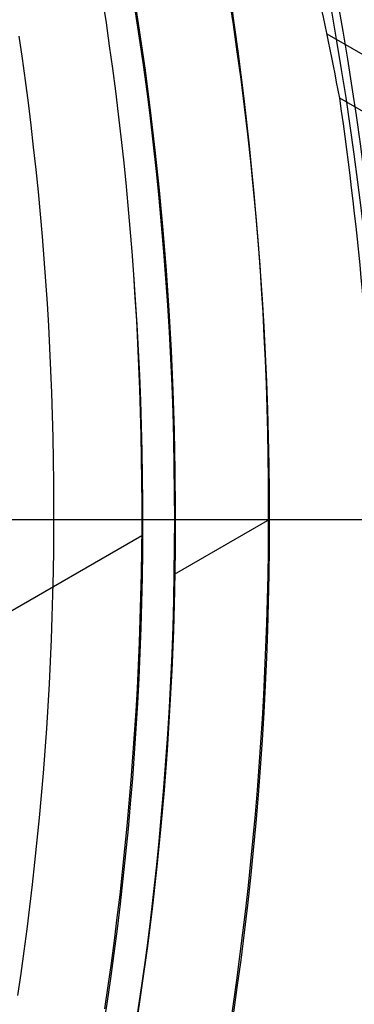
# Model space of a CAD drawing. Extents: x 19329 to 20306, y -2029 to -1182.
# Tile 54 of 66: x 19867.44 to 19872.7, y -1719.4 to -1703.92. Entities that reach past the tile are written whole.
import ezdxf

# ---------------------------------------------------------------- set-up
doc = ezdxf.new("R2010")
doc.units = 0
doc.layers.get('0').update_dxf_attribs({"linetype": 'CONTINUOUS'})
doc.layers.add('COLOR', color=7, linetype='CONTINUOUS')

msp = doc.modelspace()

# ---------------------------------------------------------------- linework, layer by layer
for p, q in [((19872.26942483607, -1704.137381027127, 56.71842685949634), (20293.69831887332, -1947.449466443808, 56.71842685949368)), ((20293.31000824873, -1948.122040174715, 57.14137034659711), (19872.4719919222, -1705.151098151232, 57.14137034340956)), ((19871.36724659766, -1711.7758502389, 67.12500292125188), (19869.86936049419, -1712.640655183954, 67.12500292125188)), ((19869.36086313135, -1712.028431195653, 62.12500292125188), (19864.72870296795, -1714.702810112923, 62.12500292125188))]:
    msp.add_line(p, q)
at = {"extrusion": (0.1124755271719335, 0.194813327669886, 0.9743700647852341)}
msp.add_lwpolyline([(-18054.37167406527, -8257.823916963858), (-18054.88222366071, -8257.51494856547), (-18055.39076947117, -8257.201283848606), (-18055.89725107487, -8256.882941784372), (-18056.4016082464, -8256.559942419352), (-18056.90378097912, -8256.232306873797), (-18057.40370950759, -8255.900057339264), (-18057.90133433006, -8255.563217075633), (-18058.39659623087, -8255.221810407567), (-18058.88943630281, -8254.87586272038), (-18059.37979596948, -8254.525400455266), (-18059.86761700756, -8254.170451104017), (-18060.35284156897, -8253.811043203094), (-18060.83541220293, -8253.447206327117), (-18061.31527187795, -8253.07897108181), (-18061.79236400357, -8252.706369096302), (-18062.26663245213, -8252.3294330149), (-18062.73802158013, -8251.948196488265), (-18063.2064762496, -8251.562694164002), (-18063.67194184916, -8251.172961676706), (-18064.13436431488, -8250.779035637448), (-18064.59369015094, -8250.380953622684), (-18065.04986644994, -8249.978754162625), (-18065.50284091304, -8249.572476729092), (-18065.95256186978, -8249.16216172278), (-18066.39897829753, -8248.747850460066), (-18066.84203984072, -8248.32958515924), (-18067.28169682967, -8247.90740892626), (-18067.71790029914, -8247.481365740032), (-18068.1506020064, -8247.051500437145), (-18068.57975444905, -8246.617858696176), (-18069.00531088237, -8246.180487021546), (-18069.42722533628, -8245.73943272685), (-18069.84545263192, -8245.294743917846), (-18070.25994839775, -8244.846469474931), (-18070.67066908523, -8244.394659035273), (-18071.07757198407, -8243.939362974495), (-18071.48061523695, -8243.480632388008), (-18071.87975785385, -8243.018519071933), (-18072.27495972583, -8242.55307550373), (-18072.66618163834, -8242.084354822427), (-18073.05338528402, -8241.61241080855), (-18073.436533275, -8241.137297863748), (-18073.81558915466, -8240.659070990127), (-18074.19051740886, -8240.177785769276), (-18074.56128347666, -8239.693498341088), (-18074.9278537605, -8239.206265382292), (-18075.29019563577, -8238.716144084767), (-18075.64827745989, -8238.223192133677), (-18076.00206858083, -8237.727467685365), (-18076.35153934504, -8237.229029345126), (-18076.69666110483, -8236.727936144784), (-18077.03740622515, -8236.224247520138), (-18077.37374808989, -8235.718023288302), (-18077.70566110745, -8235.209323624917), (-18078.03312071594, -8234.698209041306), (-18078.35610338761, -8234.184740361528), (-18078.67458663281, -8233.668978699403), (-18078.98854900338, -8233.150985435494), (-18079.29797009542, -8232.630822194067), (-18079.60283055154, -8232.108550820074), (-18079.90311206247, -8231.584233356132), (-18080.19879736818, -8231.057932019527), (-18080.48987025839, -8230.529709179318), (-18080.77631557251, -8229.999627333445), (-18081.05811919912, -8229.467749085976), (-18081.33526807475, -8228.934137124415), (-18081.60775018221, -8228.398854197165), (-18081.87555454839, -8227.861963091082), (-18082.1386712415, -8227.323526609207), (-18082.39709136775, -8226.783607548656), (-18082.65080706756, -8226.242268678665), (-18082.89981151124, -8225.699572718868), (-18083.14409889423, -8225.15558231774), (-18083.38366443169, -8224.61036003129), (-18083.61850435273, -8224.063968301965), (-18083.8486158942, -8223.51646943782), (-18084.07399729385, -8222.967925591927), (-18084.29464778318, -8222.418398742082), (-18084.51056757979, -8221.867950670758), (-18084.7217578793, -8221.316642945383), (-18084.92822084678, -8220.764536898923), (-18085.1299596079, -8220.211693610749), (-18085.32697823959, -8219.658173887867), (-18085.51928176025, -8219.104038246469), (-18085.70687611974, -8218.549346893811), (-18085.88976818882, -8217.994159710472), (-18086.06796574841, -8217.438536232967), (-18086.24147747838, -8216.882535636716), (-18086.41031294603, -8216.326216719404), (-18086.57448259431, -8215.769637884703), (-18086.73399772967, -8215.212857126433), (-18086.88887050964, -8214.655932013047), (-18087.03911393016, -8214.098919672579), (-18087.1847418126, -8213.541876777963), (-18087.32576879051, -8212.984859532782), (-18087.46221029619, -8212.427923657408), (-18087.59408254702, -8211.871124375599), (-18087.72140253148, -8211.314516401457), (-18087.84418799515, -8210.758153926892), (-18087.96245742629, -8210.202090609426), (-18088.07623004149, -8209.646379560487), (-18088.18552577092, -8209.091073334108), (-18088.29036524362, -8208.536223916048), (-18088.39076977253, -8207.981882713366), (-18088.48676133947, -8207.428100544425), (-18088.57836257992, -8206.874927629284), (-18088.66559676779, -8206.322413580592), (-18088.74848780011, -8205.77060739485), (-18088.82706018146, -8205.21955744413), (-18088.90133900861, -8204.669311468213), (-18088.97134995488, -8204.119916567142), (-18089.03711925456, -8203.571419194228), (-18089.09867368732, -8203.023865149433), (-18089.15604056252, -8202.477299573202), (-18089.20924770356, -8201.931766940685), (-18089.25832343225, -8201.387311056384), (-18089.30329655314, -8200.843975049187), (-18089.34419633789, -8200.301801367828), (-18089.38105250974, -8199.76083177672), (-18089.41389522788, -8199.221107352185), (-18089.44275507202, -8198.682668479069), (-18089.46766302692, -8198.14555484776), (-18089.48865046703, -8197.609805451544), (-18089.50574914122, -8197.075458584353), (-18089.51899115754, -8196.542551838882), (-18089.52840896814, -8196.011122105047), (-18089.53403535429, -8195.481205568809), (-18089.5359034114, -8194.952837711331), (-18089.53410419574, -8194.434296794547), (-18089.52868554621, -8193.914263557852), (-18089.51961616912, -8193.392771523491), (-18089.50686506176, -8192.869854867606), (-18089.49040152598, -8192.3455484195), (-18089.4701951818, -8191.819887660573), (-18089.4462159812, -8191.29290872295), (-18089.41843422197, -8190.764648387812), (-18089.38682056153, -8190.235144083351), (-18089.35134603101, -8189.704433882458), (-18089.31198204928, -8189.172556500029), (-18089.26870043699, -8188.63955128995), (-18089.22147343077, -8188.105458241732), (-18089.17027369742, -8187.570317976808), (-18089.11507434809, -8187.034171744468), (-18089.05584895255, -8186.497061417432), (-18088.99257155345, -8185.95902948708), (-18088.92521668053, -8185.4201190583), (-18088.85375936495, -8184.880373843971), (-18088.77817515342, -8184.339838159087), (-18088.69844012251, -8183.798556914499), (-18088.61453089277, -8183.256575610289), (-18088.52642464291, -8182.713940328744), (-18088.43409912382, -8182.170697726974), (-18088.33753267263, -8181.62689502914), (-18088.23670422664, -8181.082580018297), (-18088.13159333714, -8180.537801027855), (-18088.02218018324, -8179.992606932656), (-18087.90844558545, -8179.447047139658), (-18087.79037101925, -8178.901171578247), (-18087.66793862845, -8178.355030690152), (-18087.54113123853, -8177.808675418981), (-18087.40993236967, -8177.262157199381), (-18087.27432624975, -8176.715527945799), (-18087.1342978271, -8176.168840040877), (-18086.9898327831, -8175.622146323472), (-18086.84091754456, -8175.075500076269), (-18086.68753929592, -8174.528955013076), (-18086.52968599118, -8173.982565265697), (-18086.3673463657, -8173.436385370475), (-18086.20050994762, -8172.890470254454), (-18086.02916706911, -8172.344875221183), (-18085.85330887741, -8171.799655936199), (-18085.67292734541, -8171.254868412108), (-18085.48801528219, -8170.710568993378), (-18085.29856634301, -8170.166814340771), (-18085.10457503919, -8169.623661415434), (-18084.90603674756, -8169.081167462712), (-18084.70294771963, -8168.539389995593), (-18084.49530509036, -8167.998386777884), (-18084.28310688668, -8167.458215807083), (-18084.06635203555, -8166.918935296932), (-18083.84504037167, -8166.380603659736), (-18083.61917264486, -8165.843279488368), (-18083.38875052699, -8165.307021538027), (-18083.15377661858, -8164.771888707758), (-18082.91425445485, -8164.237940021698), (-18082.67018851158, -8163.705234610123), (-18082.42158421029, -8163.173831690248), (-18082.16844792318, -8162.643790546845), (-18081.91078697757, -8162.115170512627), (-18081.64860965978, -8161.588030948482), (-18081.38192521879, -8161.062431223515), (-18081.11074386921, -8160.538430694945), (-18080.83507679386, -8160.016088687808), (-18080.55493614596, -8159.495464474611), (-18080.27033505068, -8158.976617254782), (-18079.98128760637, -8158.459606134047), (-18079.68780888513, -8157.944490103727), (-18079.38991493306, -8157.431328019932), (-18079.08762276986, -8156.920178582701), (-18078.78095038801, -8156.41110031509), (-18078.46991675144, -8155.904151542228), (-18078.15454179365, -8155.399390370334), (-18077.83484641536, -8154.896874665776), (-18077.51085248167, -8154.39666203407), (-18077.1825828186, -8153.898809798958), (-18076.85006120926, -8153.403374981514), (-18076.51331238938, -8152.910414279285), (-18076.17236204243, -8152.419984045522), (-18075.82723679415, -8151.932140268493), (-18075.47796420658, -8151.446938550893), (-18075.12457277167, -8150.964434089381), (-18074.76709190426, -8150.484681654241), (-18074.40555193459, -8150.007735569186), (-18074.03998410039, -8149.533649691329), (-18073.67042053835, -8149.062477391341), (-18073.29689427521, -8148.594271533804), (-18072.91943921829, -8148.12908445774), (-18072.53809014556, -8147.666967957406), (-18072.15288269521, -8147.207973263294), (-18071.76385335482, -8146.752151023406), (-18071.37103944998, -8146.29955128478), (-18070.97447913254, -8145.850223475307), (-18070.57421136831, -8145.404216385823), (-18070.1702759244, -8144.961578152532), (-18069.76271335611, -8144.522356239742), (-18069.35156499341, -8144.086597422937), (-18068.93687292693, -8143.654347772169), (-18068.51867999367, -8143.225652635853), (-18068.09702976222, -8142.800556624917), (-18067.67196651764, -8142.379103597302), (-18067.24353524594, -8141.961336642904), (-18066.81178161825, -8141.547298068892), (-18066.37675197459, -8141.137029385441), (-18065.93849330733, -8140.730571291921), (-18065.49705324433, -8140.327963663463), (-18065.05248003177, -8139.929245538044), (-18064.60482251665, -8139.534455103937), (-18064.15413012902, -8139.143629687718), (-18063.70045286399, -8138.756805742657), (-18063.24384126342, -8138.374018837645), (-18062.78434639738, -8137.995303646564), (-18062.32201984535, -8137.620693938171), (-18061.85691367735, -8137.250222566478), (-18061.38908043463, -8136.883921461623), (-18060.91857311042, -8136.521821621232), (-18060.4454451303, -8136.163953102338), (-18059.96975033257, -8135.810345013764), (-18059.49154294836, -8135.461025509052), (-18059.01087758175, -8135.116021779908), (-18058.5278091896, -8134.77536005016), (-18058.04239306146, -8134.439065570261), (-18057.55468479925, -8134.107162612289), (-18057.06474029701, -8133.779674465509), (-18056.57261572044, -8133.456623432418), (-18056.07836748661, -8133.138030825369), (-18055.58205224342, -8132.823916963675)], dxfattribs=at)
at = {"extrusion": (0.1124755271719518, 0.1948133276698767, 0.9743700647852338)}
msp.add_lwpolyline([(-18053.46081628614, -8132.823916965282), (-18053.98188590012, -8133.128708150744), (-18054.50100556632, -8133.438358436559), (-18055.01811201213, -8133.752850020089), (-18055.53314213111, -8134.072163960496), (-18056.04603300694, -8134.396280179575), (-18056.5567219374, -8134.725177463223), (-18057.06514645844, -8135.058833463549), (-18057.5712443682, -8135.397224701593), (-18058.07495375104, -8135.740326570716), (-18058.57621300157, -8136.088113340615), (-18059.07496084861, -8136.440558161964), (-18059.57113637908, -8136.797633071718), (-18060.06467906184, -8137.159308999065), (-18060.55552877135, -8137.525555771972), (-18061.04362581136, -8137.896342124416), (-18061.52891093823, -8138.271635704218), (-18062.01132538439, -8138.651403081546), (-18062.49081088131, -8139.035609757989), (-18062.96730968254, -8139.424220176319), (-18063.44076458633, -8139.817197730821), (-18063.91111895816, -8140.214504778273), (-18064.37831675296, -8140.616102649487), (-18064.84230253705, -8141.021951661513), (-18065.30302150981, -8141.432011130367), (-18065.76041952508, -8141.846239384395), (-18066.21444311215, -8142.264593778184), (-18066.66503949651, -8142.687030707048), (-18067.11215662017, -8143.113505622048), (-18067.55574316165, -8143.543973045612), (-18067.99574855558, -8143.978386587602), (-18068.43212301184, -8144.416698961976), (-18068.86481753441, -8144.858862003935), (-18069.29378393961, -8145.304826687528), (-18069.71897487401, -8145.754543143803), (-18070.1403438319, -8146.207960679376), (-18070.5578451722, -8146.665027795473), (-18070.9714341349, -8147.125692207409), (-18071.38106685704, -8147.589900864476), (-18071.78670038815, -8148.057599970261), (-18072.18829270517, -8148.528735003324), (-18072.58580272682, -8149.003250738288), (-18072.97919032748, -8149.481091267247), (-18073.36841635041, -8149.96220002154), (-18073.7534426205, -8150.446519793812), (-18074.13423195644, -8150.933992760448), (-18074.51074818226, -8151.424560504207), (-18074.88295613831, -8151.918164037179), (-18075.25082169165, -8152.414743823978), (-18075.61431174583, -8152.914239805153), (-18075.97339425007, -8153.416591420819), (-18076.32803820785, -8153.921737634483), (-18076.67821368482, -8154.429616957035), (-18077.0238918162, -8154.940167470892), (-18077.36504481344, -8155.453326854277), (-18077.70164597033, -8155.969032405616), (-18078.03366966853, -8156.487221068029), (-18078.36109138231, -8157.007829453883), (-18078.6838876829, -8157.53079386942), (-18079.00203624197, -8158.056050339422), (-18079.31551583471, -8158.583534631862), (-18079.62430634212, -8159.113182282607), (-18079.92838875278, -8159.644928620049), (-18080.22774516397, -8160.178708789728), (-18080.52235878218, -8160.714457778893), (-18080.81221392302, -8161.252110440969), (-18081.09729601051, -8161.791601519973), (-18081.37759157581, -8162.332865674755), (-18081.65308825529, -8162.875837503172), (-18081.92377478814, -8163.420451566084), (-18082.18964101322, -8163.966642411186), (-18082.45067786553, -8164.514344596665), (-18082.70687737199, -8165.063492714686), (-18082.9582326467, -8165.614021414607), (-18083.20473788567, -8166.165865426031), (-18083.44638836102, -8166.718959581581), (-18083.68318041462, -8167.273238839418), (-18083.91511145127, -8167.828638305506), (-18084.14217993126, -8168.385093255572), (-18084.36438536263, -8168.94253915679), (-18084.58172829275, -8169.500911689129), (-18084.79421029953, -8170.060146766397), (-18085.00183398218, -8170.620180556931), (-18085.20460295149, -8171.180949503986), (-18085.40252181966, -8171.742390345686), (-18085.59559618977, -8172.304440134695), (-18085.78383264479, -8172.867036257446), (-18085.96723873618, -8173.43011645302), (-18086.1458229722, -8173.993618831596), (-18086.31959480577, -8174.557481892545), (-18086.48856462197, -8175.121644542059), (-18086.65274372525, -8175.686046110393), (-18086.8121443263, -8176.250626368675), (-18086.96677952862, -8176.815325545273), (-18087.11666331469, -8177.380084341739), (-18087.26181053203, -8177.944843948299), (-18087.4022368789, -8178.509546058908), (-18087.53795888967, -8179.07413288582), (-18087.66899392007, -8179.638547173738), (-18087.79536013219, -8180.202732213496), (-18087.91707647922, -8180.766631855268), (-18088.03416269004, -8181.330190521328), (-18088.14663925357, -8181.89335321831), (-18088.25452740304, -8182.456065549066), (-18088.3578491, -8183.018273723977), (-18088.45662701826, -8183.579924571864), (-18088.55088452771, -8184.140965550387), (-18088.64064567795, -8184.701344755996), (-18088.72593518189, -8185.261010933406), (-18088.80677839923, -8185.819913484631), (-18088.88320131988, -8186.37800247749), (-18088.95523054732, -8186.935228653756), (-18089.02289328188, -8187.491543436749), (-18089.08621730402, -8188.046898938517), (-18089.14523095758, -8188.601247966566), (-18089.19996313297, -8189.154544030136), (-18089.25044325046, -8189.706741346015), (-18089.29670124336, -8190.257794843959), (-18089.3387675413, -8190.807660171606), (-18089.37667305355, -8191.356293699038), (-18089.41044915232, -8191.903652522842), (-18089.44012765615, -8192.44969446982), (-18089.46574081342, -8192.994378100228), (-18089.48732128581, -8193.537662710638), (-18089.50490213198, -8194.079508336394), (-18089.51851679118, -8194.619875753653), (-18089.5281990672, -8195.158726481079), (-18089.53398311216, -8195.696022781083), (-18089.53590341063, -8196.231727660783), (-18089.53415174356, -8196.743370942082), (-18089.5288765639, -8197.256467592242), (-18089.52004780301, -8197.770985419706), (-18089.50763566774, -8198.286891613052), (-18089.49161065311, -8198.804152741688), (-18089.47194355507, -8199.322734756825), (-18089.44860548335, -8199.842602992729), (-18089.42156787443, -8200.363722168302), (-18089.3908025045, -8200.886056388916), (-18089.35628150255, -8201.409569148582), (-18089.31797736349, -8201.934223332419), (-18089.27586296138, -8202.459981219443), (-18089.22991156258, -8202.986804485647), (-18089.18009683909, -8203.51465420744), (-18089.12639288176, -8204.043490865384), (-18089.06877421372, -8204.573274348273), (-18089.00721580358, -8205.103963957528), (-18088.9416930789, -8205.635518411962), (-18088.87218193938, -8206.167895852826), (-18088.79865877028, -8206.701053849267), (-18088.72110045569, -8207.234949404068), (-18088.63948439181, -8207.769538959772), (-18088.55378850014, -8208.304778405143), (-18088.46399124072, -8208.840623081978), (-18088.37007162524, -8209.377027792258), (-18088.27200923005, -8209.913946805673), (-18088.16978420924, -8210.451333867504), (-18088.06337730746, -8210.989142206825), (-18087.95276987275, -8211.527324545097), (-18087.83794386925, -8212.065833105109), (-18087.71888188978, -8212.60461962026), (-18087.59556716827, -8213.143635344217), (-18087.46798359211, -8213.682831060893), (-18087.33611571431, -8214.222157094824), (-18087.19994876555, -8214.76156332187), (-18087.05946866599, -8215.300999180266), (-18086.91466203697, -8215.840413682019), (-18086.7655162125, -8216.379755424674), (-18086.61201925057, -8216.918972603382), (-18086.45415994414, -8217.458013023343), (-18086.29192783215, -8217.996824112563), (-18086.12531321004, -8218.53535293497), (-18085.9543071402, -8219.073546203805), (-18085.77890146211, -8219.611350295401), (-18085.5990888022, -8220.148711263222), (-18085.41486258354, -8220.685574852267), (-18085.22621703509, -8221.221886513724), (-18085.03314720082, -8221.757591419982), (-18084.83564894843, -8222.292634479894), (-18084.63371897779, -8222.826960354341), (-18084.42735482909, -8223.360513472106), (-18084.21655489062, -8223.893238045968), (-18084.0013184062, -8224.425078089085), (-18083.78164548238, -8224.955977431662), (-18083.5575370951, -8225.48587973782), (-18083.32899509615, -8226.014728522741), (-18083.09602221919, -8226.542467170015), (-18082.85862208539, -8227.069038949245), (-18082.61679920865, -8227.594387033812), (-18082.37055900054, -8228.118454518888), (-18082.11990777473, -8228.641184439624), (-18081.86485275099, -8229.162519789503), (-18081.60540205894, -8229.682403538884), (-18081.34156474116, -8230.200778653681), (-18081.07335075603, -8230.717588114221), (-18080.80077098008, -8231.232774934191), (-18080.52383720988, -8231.746282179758), (-18080.24256216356, -8232.258052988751), (-18079.95695948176, -8232.768030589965), (-18079.66704372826, -8233.276158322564), (-18079.37283039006, -8233.782379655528), (-18079.07433587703, -8234.286638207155), (-18078.7715775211, -8234.788877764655), (-18078.46457357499, -8235.289042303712), (-18078.15334321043, -8235.787076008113), (-18077.83790651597, -8236.282923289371), (-18077.51828449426, -8236.776528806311), (-18077.19449905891, -8237.267837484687), (-18076.86657303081, -8237.756794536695), (-18076.53453013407, -8238.243345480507), (-18076.1983949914, -8238.727436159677), (-18075.85819311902, -8239.209012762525), (-18075.51395092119, -8239.688021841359), (-18075.16569568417, -8240.16441033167), (-18074.81345556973, -8240.638125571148), (-18074.45725960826, -8241.10911531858), (-18074.09713769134, -8241.577327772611), (-18073.73312056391, -8242.042711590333), (-18073.36523981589, -8242.505215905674), (-18072.99352787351, -8242.964790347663), (-18072.61801799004, -8243.421385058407), (-18072.23874423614, -8243.874950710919), (-18071.85574148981, -8244.325438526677), (-18071.46904542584, -8244.77280029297), (-18071.07869250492, -8245.216988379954), (-18070.68471996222, -8245.657955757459), (-18070.28716579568, -8246.095656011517), (-18069.88606875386, -8246.530043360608), (-18069.48146832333, -8246.961072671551), (-18069.0734047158, -8247.38869947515), (-18068.66191885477, -8247.812879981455), (-18068.24705236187, -8248.23357109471), (-18067.82884754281, -8248.650730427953), (-18067.40734737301, -8249.06431631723), (-18066.9825954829, -8249.474287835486), (-18066.55463614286, -8249.880604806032), (-18066.12351424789, -8250.283227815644), (-18065.68927530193, -8250.682118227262), (-18065.25196540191, -8251.077238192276), (-18064.81163122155, -8251.468550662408), (-18064.36831999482, -8251.85601940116), (-18063.92207949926, -8252.239608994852), (-18063.47295803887, -8252.619284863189), (-18063.02100442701, -8252.995013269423), (-18062.56626796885, -8253.366761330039), (-18062.1087984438, -8253.734497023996), (-18061.6486460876, -8254.098189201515), (-18061.18586157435, -8254.457807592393), (-18060.72049599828, -8254.813322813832), (-18060.25260085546, -8255.164706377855), (-18059.78222802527, -8255.511930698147), (-18059.30942975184, -8255.85496909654), (-18058.83425862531, -8256.193795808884), (-18058.35676756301, -8256.528385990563), (-18057.8770097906, -8256.858715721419), (-18057.39503882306, -8257.18476201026), (-18056.91090844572, -8257.50650279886), (-18056.42467269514, -8257.82391696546)], dxfattribs=at)
at = {"extrusion": (0.1124755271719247, 0.1948133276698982, 0.9743700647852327)}
msp.add_lwpolyline([(-18059.82186219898, -8132.823916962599), (-18060.29727702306, -8133.159034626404), (-18060.77044049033, -8133.498225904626), (-18061.24130344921, -8133.84146741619), (-18061.70981704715, -8134.18873495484), (-18062.1759327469, -8134.540003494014), (-18062.63960234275, -8134.895247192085), (-18063.10077797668, -8135.254439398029), (-18063.55941215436, -8135.617552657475), (-18064.01545776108, -8135.984558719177), (-18064.4688680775, -8136.355428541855), (-18064.91959679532, -8136.730132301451), (-18065.36759803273, -8137.108639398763), (-18065.81282634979, -8137.490918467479), (-18066.25523676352, -8137.876937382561), (-18066.69478476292, -8138.266663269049), (-18067.13142632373, -8138.660062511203), (-18067.56511792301, -8139.057100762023), (-18067.9958165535, -8139.457742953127), (-18068.42347973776, -8139.861953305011), (-18068.84806554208, -8140.269695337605), (-18069.26953259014, -8140.680931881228), (-18069.68784007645, -8141.09562508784), (-18070.10294777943, -8141.513736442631), (-18070.5148160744, -8141.93522677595), (-18070.92340594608, -8142.360056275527), (-18071.328679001, -8142.788184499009), (-18071.73059747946, -8143.219570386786), (-18072.12912426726, -8143.654172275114), (-18072.52422290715, -8144.091947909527), (-18072.91585760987, -8144.532854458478), (-18073.30399326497, -8144.976848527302), (-18073.68859545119, -8145.423886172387), (-18074.06963044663, -8145.873922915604), (-18074.44706523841, -8146.326913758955), (-18074.8208675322, -8146.782813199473), (-18075.19100576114, -8147.241575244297), (-18075.55744909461, -8147.703153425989), (-18075.92016744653, -8148.167500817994), (-18076.27913148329, -8148.634570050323), (-18076.6343126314, -8149.104313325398), (-18076.98568308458, -8149.576682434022), (-18077.33321581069, -8150.051628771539), (-18077.67688455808, -8150.529103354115), (-18078.01666386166, -8151.009056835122), (-18078.35252904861, -8151.491439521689), (-18078.68445624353, -8151.976201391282), (-18079.01242237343, -8152.463292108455), (-18079.33640517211, -8152.95266104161), (-18079.65638318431, -8153.444257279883), (-18079.9723357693, -8153.938029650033), (-18080.28424310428, -8154.433926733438), (-18080.59208618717, -8154.931896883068), (-18080.89584683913, -8155.431888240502), (-18081.19550770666, -8155.933848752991), (-18081.49105226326, -8156.437726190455), (-18081.78246481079, -8156.943468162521), (-18082.06973048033, -8157.451022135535), (-18082.35283523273, -8157.960335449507), (-18082.63176585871, -8158.47135533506), (-18082.90650997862, -8158.984028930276), (-18083.17705604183, -8159.498303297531), (-18083.44339332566, -8160.014125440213), (-18083.70551193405, -8160.531442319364), (-18083.96340279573, -8161.050200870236), (-18084.21705766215, -8161.570348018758), (-18084.46646910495, -8162.091830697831), (-18084.71163051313, -8162.614595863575), (-18084.95253608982, -8163.138590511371), (-18085.18918084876, -8163.663761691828), (-18085.42156061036, -8164.19005652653), (-18085.64967199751, -8164.717422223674), (-18085.87351243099, -8165.245806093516), (-18086.09308012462, -8165.775155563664), (-18086.30837407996, -8166.30541819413), (-18086.51939408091, -8166.836541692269), (-18086.72614068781, -8167.368473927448), (-18086.92861523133, -8167.901162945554), (-18087.12681980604, -8168.434556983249), (-18087.32075726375, -8168.968604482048), (-18087.51043120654, -8169.503254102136), (-18087.69584597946, -8170.038454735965), (-18087.87700666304, -8170.574155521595), (-18088.05391906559, -8171.110305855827), (-18088.2265897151, -8171.646855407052), (-18088.39502585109, -8172.183754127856), (-18088.55923541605, -8172.720952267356), (-18088.71922704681, -8173.258400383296), (-18088.87501006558, -8173.796049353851), (-18089.0265944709, -8174.333850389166), (-18089.17399092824, -8174.871755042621), (-18089.3172107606, -8175.409715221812), (-18089.45626593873, -8175.947683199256), (-18089.59116907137, -8176.485611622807), (-18089.72193339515, -8177.023453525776), (-18089.84857276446, -8177.561162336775), (-18089.97110164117, -8178.098691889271), (-18090.08953508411, -8178.635996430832), (-18090.20388873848, -8179.173030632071), (-18090.31417882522, -8179.709749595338), (-18090.4204221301, -8180.246108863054), (-18090.52263599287, -8180.782064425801), (-18090.62083829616, -8181.317572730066), (-18090.71504745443, -8181.852590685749), (-18090.80528240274, -8182.387075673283), (-18090.89156258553, -8182.920985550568), (-18090.97390794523, -8183.454278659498), (-18091.05233891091, -8183.986913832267), (-18091.12687638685, -8184.51885039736), (-18091.19754174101, -8185.050048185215), (-18091.26435679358, -8185.580467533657), (-18091.32734380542, -8186.11006929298), (-18091.38652546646, -8186.638814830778), (-18091.44192488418, -8187.166666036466), (-18091.49356557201, -8187.693585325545), (-18091.54147143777, -8188.219535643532), (-18091.58566677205, -8188.744480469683), (-18091.62617623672, -8189.268383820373), (-18091.66302485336, -8189.791210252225), (-18091.69623799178, -8190.312924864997), (-18091.7258413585, -8190.833493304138), (-18091.75186098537, -8191.352881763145), (-18091.77432321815, -8191.871056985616), (-18091.79325470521, -8192.38798626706), (-18091.80868238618, -8192.903637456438), (-18091.82063348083, -8193.417978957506), (-18091.82913547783, -8193.930979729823), (-18091.83421612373, -8194.442609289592), (-18091.83590341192, -8194.95283771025), (-18091.83415593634, -8195.472086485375), (-18091.8288937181, -8195.992785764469), (-18091.82008726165, -8196.514903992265), (-18091.80770733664, -8197.038409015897), (-18091.79172498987, -8197.563268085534), (-18091.77211155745, -8198.089447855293), (-18091.74883867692, -8198.616914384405), (-18091.72187829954, -8199.145633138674), (-18091.6912027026, -8199.675568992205), (-18091.6567845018, -8200.206686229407), (-18091.61859666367, -8200.738948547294), (-18091.57661251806, -8201.272319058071), (-18091.53080577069, -8201.806760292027), (-18091.48115051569, -8202.342234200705), (-18091.42762124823, -8202.878702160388), (-18091.37019287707, -8203.416124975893), (-18091.30884073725, -8203.954462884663), (-18091.24354060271, -8204.49367556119), (-18091.17426869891, -8205.033722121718), (-18091.10100171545, -8205.574561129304), (-18091.02371681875, -8206.116150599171), (-18090.94239166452, -8206.658448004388), (-18090.85700441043, -8207.20141028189), (-18090.76753372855, -8207.744993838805), (-18090.67395881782, -8208.289154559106), (-18090.57625941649, -8208.833847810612), (-18090.47441581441, -8209.37902845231), (-18090.36840886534, -8209.924650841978), (-18090.25821999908, -8210.470668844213), (-18090.14383123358, -8211.017035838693), (-18090.02522518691, -8211.563704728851), (-18089.90238508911, -8212.11062795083), (-18089.77529479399, -8212.65775748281), (-18089.64393879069, -8213.205044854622), (-18089.50830221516, -8213.752441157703), (-18089.36837086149, -8214.299897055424), (-18089.22413119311, -8214.847362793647), (-18089.07557035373, -8215.39478821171), (-18088.92267617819, -8215.942122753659), (-18088.7654372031, -8216.489315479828), (-18088.60384267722, -8217.03631507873), (-18088.43788257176, -8217.583069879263), (-18088.26754759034, -8218.129527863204), (-18088.09282917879, -8218.67563667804), (-18087.91371953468, -8219.221343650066), (-18087.73021161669, -8219.7665957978), (-18087.54229915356, -8220.311339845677), (-18087.34997665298, -8220.855522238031), (-18087.15323941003, -8221.399089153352), (-18086.95208351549, -8221.941986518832), (-18086.74650586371, -8222.484160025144), (-18086.53650416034, -8223.025555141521), (-18086.32207692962, -8223.566117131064), (-18086.10322352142, -8224.105791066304), (-18085.87994411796, -8224.64452184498), (-18085.65223974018, -8225.182254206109), (-18085.42011225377, -8225.718932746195), (-18085.18356437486, -8226.254501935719), (-18084.9425996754, -8226.788906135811), (-18084.69722258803, -8227.322089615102), (-18084.44743841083, -8227.853996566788), (-18084.19325331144, -8228.384571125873), (-18083.93467433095, -8228.913757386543), (-18083.67170938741, -8229.441499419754), (-18083.40436727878, -8229.967741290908), (-18083.13265768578, -8230.492427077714), (-18082.85659117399, -8231.015500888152), (-18082.57617919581, -8231.536906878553), (-18082.2914340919, -8232.056589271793), (-18082.00236909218, -8232.574492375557), (-18081.70899831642, -8233.090560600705), (-18081.4113367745, -8233.60473847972), (-18081.1094003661, -8234.11697068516), (-18080.80320588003, -8234.627202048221), (-18080.49277099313, -8235.135377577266), (-18080.17811426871, -8235.641442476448), (-18079.8592551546, -8236.14534216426), (-18079.53621398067, -8236.647022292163), (-18079.20901195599, -8237.14642876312), (-18078.87767116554, -8237.643507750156), (-18078.54221456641, -8238.138205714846), (-18078.20266598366, -8238.63046942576), (-18077.85905010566, -8239.120245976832), (-18077.51139247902, -8239.60748280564), (-18077.15971950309, -8240.09212771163), (-18076.80405842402, -8240.57412887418), (-18076.44443732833, -8241.053434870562), (-18076.08088513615, -8241.529994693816), (-18075.71343159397, -8242.003757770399), (-18075.34210726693, -8242.474673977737), (-18074.96694353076, -8242.942693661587), (-18074.5879725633, -8243.407767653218), (-18074.2052273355, -8243.869847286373), (-18073.81874160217, -8244.32888441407), (-18073.4285498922, -8244.784831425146), (-18073.03468749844, -8245.237641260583), (-18072.6371904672, -8245.687267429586), (-18072.2360955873, -8246.133664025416), (-18071.83144037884, -8246.576785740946), (-18071.42326308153, -8247.016587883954), (-18071.01160264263, -8247.453026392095), (-18070.59649870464, -8247.88605784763), (-18070.17799159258, -8248.315639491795), (-18069.75612230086, -8248.741729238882), (-18069.33093248, -8249.16428568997), (-18068.90246442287, -8249.583268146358), (-18068.47076105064, -8249.998636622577), (-18068.03586589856, -8250.410351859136), (-18067.59782310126, -8250.81837533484), (-18067.1566773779, -8251.222669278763), (-18066.71247401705, -8251.623196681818), (-18066.2652588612, -8252.019921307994), (-18065.81507829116, -8252.412807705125), (-18065.36197921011, -8252.801821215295), (-18064.90600902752, -8253.186927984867), (-18064.44721564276, -8253.568094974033), (-18063.98564742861, -8253.94528996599), (-18063.52135321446, -8254.318481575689), (-18063.05438226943, -8254.687639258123), (-18062.58478428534, -8255.052733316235), (-18062.11260935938, -8255.413734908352), (-18061.6379079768, -8255.77061605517), (-18061.16073099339, -8256.123349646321), (-18060.68112961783, -8256.471909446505), (-18060.19915539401, -8256.816270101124), (-18059.71486018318, -8257.156407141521), (-18059.22829614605, -8257.492296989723), (-18058.73951572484, -8257.823916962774)], dxfattribs=at)
at = {"extrusion": (0.1124755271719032, 0.1948133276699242, 0.9743700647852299)}
msp.add_lwpolyline([(-18060.57947967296, -8257.823916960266), (-18061.04541041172, -8257.486593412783), (-18061.5090698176, -8257.145333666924), (-18061.97041101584, -8256.80016149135), (-18062.42938744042, -8256.451101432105), (-18062.88595284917, -8256.098178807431), (-18063.34006133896, -8255.741419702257), (-18063.79166736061, -8255.380850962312), (-18064.24072573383, -8255.01650018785), (-18064.68719166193, -8254.648395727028), (-18065.13102074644, -8254.27656666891), (-18065.57216900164, -8253.901042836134), (-18066.01059286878, -8253.521854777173), (-18066.44624923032, -8253.139033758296), (-18066.8790954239, -8252.752611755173), (-18067.30908925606, -8252.362621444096), (-18067.73618901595, -8251.969096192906), (-18068.16035348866, -8251.572070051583), (-18068.58154196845, -8251.171577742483), (-18068.99971427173, -8250.767654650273), (-18069.41483074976, -8250.360336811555), (-18069.8268523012, -8249.949660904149), (-18070.23574038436, -8249.535664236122), (-18070.64145702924, -8249.118384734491), (-18071.04396484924, -8248.697860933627), (-18071.44322705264, -8248.274131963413), (-18071.83920745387, -8247.847237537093), (-18072.23187048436, -8247.417217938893), (-18072.62118120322, -8246.984114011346), (-18073.00710530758, -8246.547967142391), (-18073.38960914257, -8246.108819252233), (-18073.76865971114, -8245.666712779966), (-18074.14422468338, -8245.221690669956), (-18074.51627240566, -8244.77379635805), (-18074.88477190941, -8244.323073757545), (-18075.24969291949, -8243.869567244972), (-18075.61100586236, -8243.413321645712), (-18075.9686818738, -8242.954382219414), (-18076.32269280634, -8242.492794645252), (-18076.67301123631, -8242.028605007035), (-18077.01961047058, -8241.561859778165), (-18077.36246455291, -8241.092605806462), (-18077.70154826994, -8240.620890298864), (-18078.03683715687, -8240.146760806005), (-18078.36830750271, -8239.670265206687), (-18078.69593635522, -8239.191451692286), (-18079.01970152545, -8238.710368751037), (-18079.33958159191, -8238.227065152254), (-18079.65555590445, -8237.741589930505), (-18079.96760458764, -8237.253992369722), (-18080.27570854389, -8236.764321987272), (-18080.57984945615, -8236.272628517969), (-18080.88000979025, -8235.778961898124), (-18081.1761727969, -8235.283372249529), (-18081.46832251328, -8234.78590986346), (-18081.75644376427, -8234.286625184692), (-18082.04052216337, -8233.785568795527), (-18082.32054411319, -8233.282791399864), (-18082.59649680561, -8232.778343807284), (-18082.86836822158, -8232.272276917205), (-18083.13614713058, -8231.764641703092), (-18083.39982308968, -8231.255489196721), (-18083.65938644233, -8230.744870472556), (-18083.91482831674, -8230.232836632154), (-18084.16614062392, -8229.719438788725), (-18084.4133160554, -8229.204728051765), (-18084.65634808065, -8228.6887555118), (-18084.89523094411, -8228.17157222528), (-18085.12995966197, -8227.653229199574), (-18085.36053001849, -8227.133777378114), (-18085.58693856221, -8226.613267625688), (-18085.80918260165, -8226.091750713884), (-18086.0272602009, -8225.569277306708), (-18086.24117017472, -8225.045897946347), (-18086.45091208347, -8224.521663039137), (-18086.65648622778, -8223.996622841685), (-18086.85789364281, -8223.470827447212), (-18087.05513609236, -8222.944326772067), (-18087.24821606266, -8222.417170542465), (-18087.43713675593, -8221.889408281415), (-18087.62190208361, -8221.361089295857), (-18087.80251665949, -8220.832262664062), (-18087.97898579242, -8220.302977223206), (-18088.15131547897, -8219.773281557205), (-18088.31951239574, -8219.24322398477), (-18088.48358389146, -8218.712852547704), (-18088.64353797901, -8218.182214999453), (-18088.79938332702, -8217.651358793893), (-18088.95112925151, -8217.12033107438), (-18089.09878570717, -8216.58917866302), (-18089.24236327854, -8216.057948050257), (-18089.381873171, -8215.52668538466), (-18089.51732720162, -8214.99543646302), (-18089.64873778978, -8214.464246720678), (-18089.77611794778, -8213.933161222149), (-18089.89948127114, -8213.402224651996), (-18090.0188419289, -8212.87148130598), (-18090.13421465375, -8212.340975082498), (-18090.24561473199, -8211.81074947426), (-18090.35305799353, -8211.280847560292), (-18090.45656080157, -8210.751311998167), (-18090.55614004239, -8210.222185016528), (-18090.65181311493, -8209.693508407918), (-18090.74359792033, -8209.165323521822), (-18090.8315128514, -8208.637671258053), (-18090.91557678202, -8208.110592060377), (-18090.99580905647, -8207.584125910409), (-18091.07222947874, -8207.058312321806), (-18091.14485830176, -8206.53319033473), (-18091.21371621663, -8206.008798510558), (-18091.27882434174, -8205.485174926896), (-18091.34020421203, -8204.962357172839), (-18091.39787776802, -8204.440382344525), (-18091.45186734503, -8203.919287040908), (-18091.50219566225, -8203.399107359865), (-18091.54888581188, -8202.879878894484), (-18091.59196124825, -8202.361636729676), (-18091.63144577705, -8201.84441543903), (-18091.6673635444, -8201.328249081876), (-18091.69973902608, -8200.81317120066), (-18091.72859701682, -8200.299214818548), (-18091.75396261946, -8199.786412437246), (-18091.77586123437, -8199.27479603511), (-18091.79431854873, -8198.764397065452), (-18091.80936052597, -8198.25524645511), (-18091.82101339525, -8197.74737460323), (-18091.82930364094, -8197.240811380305), (-18091.83425799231, -8196.735586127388), (-18091.8359034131, -8196.231727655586), (-18091.83411061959, -8195.705789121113), (-18091.82871167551, -8195.178362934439), (-18091.81967593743, -8194.649481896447), (-18091.80697304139, -8194.119179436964), (-18091.79057291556, -8193.587489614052), (-18091.77044579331, -8193.054447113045), (-18091.74656222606, -8192.520087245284), (-18091.71889309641, -8191.984445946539), (-18091.68740963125, -8191.447559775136), (-18091.65208341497, -8190.909465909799), (-18091.61288640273, -8190.370202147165), (-18091.56979093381, -8189.829806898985), (-18091.52276974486, -8189.288319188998), (-18091.47179598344, -8188.745778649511), (-18091.41684322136, -8188.202225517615), (-18091.35788546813, -8187.657700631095), (-18091.29489718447, -8187.112245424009), (-18091.22785329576, -8186.565901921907), (-18091.15672920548, -8186.018712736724), (-18091.08150080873, -8185.47072106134), (-18091.00214450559, -8184.921970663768), (-18090.91863721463, -8184.372505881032), (-18090.83095638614, -8183.822371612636), (-18090.73908001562, -8183.27161331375), (-18090.6429866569, -8182.72027698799), (-18090.54265543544, -8182.168409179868), (-18090.4380660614, -8181.616056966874), (-18090.32919884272, -8181.06326795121), (-18090.21603469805, -8180.510090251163), (-18090.09855516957, -8179.956572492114), (-18089.97674243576, -8179.402763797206), (-18089.85057932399, -8178.84871377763), (-18089.72004932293, -8178.294472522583), (-18089.58513659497, -8177.740090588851), (-18089.44582598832, -8177.185618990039), (-18089.302103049, -8176.631109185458), (-18089.1539540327, -8176.076613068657), (-18089.0013659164, -8175.522182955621), (-18088.84432640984, -8174.967871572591), (-18088.68282396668, -8174.413732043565), (-18088.51684779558, -8173.859817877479), (-18088.34638787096, -8173.306182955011), (-18088.17143494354, -8172.752881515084), (-18087.99198055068, -8172.199968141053), (-18087.80801702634, -8171.647497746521), (-18087.61953751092, -8171.095525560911), (-18087.42653596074, -8170.544107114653), (-18087.22900715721, -8169.99329822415), (-18087.02694671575, -8169.44315497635), (-18086.82035109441, -8168.893733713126), (-18086.60921760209, -8168.345091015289), (-18086.39354440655, -8167.797283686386), (-18086.17333054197, -8167.250368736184), (-18085.94857591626, -8166.704403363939), (-18085.71928131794, -8166.159444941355), (-18085.4854484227, -8165.615550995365), (-18085.24707979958, -8165.07277919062), (-18085.00417891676, -8164.531187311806), (-18084.756750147, -8163.990833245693), (-18084.5047987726, -8163.451774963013), (-18084.24833099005, -8162.914070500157), (-18083.98735391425, -8162.377777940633), (-18083.72187558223, -8161.842955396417), (-18083.45190495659, -8161.309660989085), (-18083.17745192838, -8160.777952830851), (-18082.89852731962, -8160.247889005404), (-18082.61514288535, -8159.719527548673), (-18082.32731131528, -8159.192926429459), (-18082.03504623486, -8158.66814352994), (-18081.73836220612, -8158.145236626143), (-18081.43727472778, -8157.62426336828), (-18081.13180023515, -8157.105281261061), (-18080.82195609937, -8156.588347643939), (-18080.50776062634, -8156.073519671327), (-18080.18923305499, -8155.56085429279), (-18079.86639355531, -8155.050408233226), (-18079.5392632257, -8154.542237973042), (-18079.20786408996, -8154.036399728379), (-18078.87221909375, -8153.532949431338), (-18078.53235210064, -8153.03194271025), (-18078.18828788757, -8152.533434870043), (-18077.84005213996, -8152.037480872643), (-18077.48767144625, -8151.544135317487), (-18077.13117329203, -8151.05345242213), (-18076.77058605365, -8150.565486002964), (-18076.40593899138, -8150.080289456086), (-18076.03726224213, -8149.597915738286), (-18075.66458681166, -8149.11841734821), (-18075.28794456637, -8148.641846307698), (-18074.90736822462, -8148.168254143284), (-18074.52289134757, -8147.697691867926), (-18074.13454832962, -8147.23020996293), (-18073.74237438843, -8146.765858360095), (-18073.3464055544, -8146.304686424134), (-18072.94667865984, -8145.846742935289), (-18072.54323132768, -8145.392076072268), (-18072.1361019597, -8144.940733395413), (-18071.72532972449, -8144.492761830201), (-18071.31095454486, -8144.048207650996), (-18070.89301708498, -8143.607116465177), (-18070.47155873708, -8143.169533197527), (-18070.0466216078, -8142.735502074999), (-18069.61824850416, -8142.305066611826), (-18069.18648291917, -8141.878269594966), (-18068.75136901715, -8141.45515306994), (-18068.31295161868, -8141.035758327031), (-18067.87127618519, -8140.620125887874), (-18067.42638880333, -8140.208295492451), (-18066.97833616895, -8139.80030608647), (-18066.52716557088, -8139.396195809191), (-18066.07292487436, -8138.996001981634), (-18065.61566250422, -8138.599761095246), (-18065.1554274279, -8138.20750880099), (-18064.69226913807, -8137.819279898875), (-18064.22623763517, -8137.435108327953), (-18063.75738340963, -8137.055027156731), (-18063.28575742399, -8136.679068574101), (-18062.81141109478, -8136.307263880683), (-18062.33439627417, -8135.939643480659), (-18061.85476523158, -8135.576236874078), (-18061.37257063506, -8135.217072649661), (-18060.88786553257, -8134.862178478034), (-18060.4007033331, -8134.511581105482), (-18059.91113778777, -8134.165306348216), (-18059.41922297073, -8133.823379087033), (-18058.92501326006, -8133.485823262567), (-18058.42856331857, -8133.152661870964), (-18057.9299280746, -8132.823916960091)], dxfattribs=at)
for points in [[(19869.23189160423, -1707.920461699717), (19869.20518451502, -1707.559758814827), (19869.17598873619, -1707.199259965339), (19869.14430328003, -1706.838982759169), (19869.11012715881, -1706.478944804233), (19869.07345938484, -1706.119163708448), (19869.0342989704, -1705.759657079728), (19868.9926449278, -1705.40044252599), (19868.9484962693, -1705.04153765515), (19868.90185200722, -1704.682960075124), (19868.85271115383, -1704.324727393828), (19868.80107272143, -1703.966857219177), (19868.74693572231, -1703.609367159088)], [(19870.74642779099, -1719.762086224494), (19870.80085994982, -1719.390337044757), (19870.85274019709, -1719.01821457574), (19870.90206750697, -1718.645737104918), (19870.94884085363, -1718.272922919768), (19870.99305921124, -1717.899790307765), (19871.03472155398, -1717.526357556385), (19871.073826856, -1717.152642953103), (19871.11037409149, -1716.778664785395), (19871.14436223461, -1716.404441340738), (19871.17579025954, -1716.029990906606), (19871.20465714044, -1715.655331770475), (19871.2309618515, -1715.280482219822), (19871.25470336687, -1714.905460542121), (19871.27588066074, -1714.530285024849), (19871.29449270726, -1714.154973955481), (19871.31053848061, -1713.779545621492), (19871.32401695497, -1713.404018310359), (19871.33492710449, -1713.028410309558), (19871.34326790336, -1712.652739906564), (19871.34903832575, -1712.277025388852), (19871.35223734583, -1711.901285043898), (19871.35286393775, -1711.525537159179), (19871.35091707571, -1711.14980002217), (19871.34639573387, -1710.774091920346), (19871.33929888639, -1710.398431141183), (19871.32962550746, -1710.022835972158), (19871.31737457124, -1709.647324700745), (19871.3025450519, -1709.27191561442), (19871.28513592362, -1708.89662700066), (19871.26514616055, -1708.521477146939), (19871.24257473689, -1708.146484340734), (19871.21742062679, -1707.77166686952), (19871.18968280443, -1707.397043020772), (19871.15936024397, -1707.022631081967), (19871.1264519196, -1706.648449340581), (19871.09095680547, -1706.274516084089), (19871.05287387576, -1705.900849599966), (19871.01220210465, -1705.527468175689), (19870.9689404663, -1705.154390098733), (19870.92308793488, -1704.781633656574), (19870.87464348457, -1704.409217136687), (19870.82360608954, -1704.037158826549), (19870.76997472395, -1703.665477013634)], [(19867.40826692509, -1719.258710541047), (19867.45926820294, -1718.910392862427), (19867.50787841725, -1718.561725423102), (19867.55409660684, -1718.212725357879), (19867.59792181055, -1717.863409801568), (19867.6393530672, -1717.513795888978), (19867.67838941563, -1717.163900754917), (19867.71502989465, -1716.813741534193), (19867.74927354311, -1716.463335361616), (19867.78111939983, -1716.112699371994), (19867.81056650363, -1715.761850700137), (19867.83761389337, -1715.410806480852), (19867.86226060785, -1715.059583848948), (19867.88450568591, -1714.708199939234), (19867.90434816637, -1714.35667188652), (19867.92178708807, -1714.005016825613), (19867.93682148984, -1713.653251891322), (19867.94945041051, -1713.301394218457), (19867.9596728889, -1712.949460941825), (19867.96748796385, -1712.597469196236), (19867.97289467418, -1712.245436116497), (19867.97589205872, -1711.893378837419), (19867.97647915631, -1711.541314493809), (19867.97465500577, -1711.189260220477), (19867.97041864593, -1710.83723315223), (19867.96376911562, -1710.485250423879), (19867.95470545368, -1710.133329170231), (19867.94322669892, -1709.781486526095), (19867.92933189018, -1709.42973962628), (19867.91302006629, -1709.078105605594), (19867.89429026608, -1708.726601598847), (19867.87314152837, -1708.375244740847), (19867.849572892, -1708.024052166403), (19867.8235833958, -1707.673041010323), (19867.79517207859, -1707.322228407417), (19867.76433797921, -1706.971631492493), (19867.73108013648, -1706.621267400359), (19867.69539758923, -1706.271153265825), (19867.6572893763, -1705.921306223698), (19867.61675453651, -1705.571743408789), (19867.57379210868, -1705.222481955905), (19867.52840113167, -1704.873538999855), (19867.48058064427, -1704.524931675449), (19867.43032968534, -1704.176677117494)], [(19868.77840078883, -1719.465318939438), (19868.83081025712, -1719.107383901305), (19868.88076264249, -1718.749089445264), (19868.92825695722, -1718.39045317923), (19868.9732922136, -1718.03149271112), (19869.01586742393, -1717.672225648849), (19869.0559816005, -1717.312669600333), (19869.09363375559, -1716.952842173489), (19869.1288229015, -1716.592760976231), (19869.16154805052, -1716.232443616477), (19869.19180821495, -1715.871907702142), (19869.21960240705, -1715.511170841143), (19869.24492963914, -1715.150250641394), (19869.2677889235, -1714.789164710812), (19869.28817927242, -1714.427930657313), (19869.3060996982, -1714.066566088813), (19869.32154921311, -1713.705088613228), (19869.33452682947, -1713.343515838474), (19869.34503155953, -1712.981865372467), (19869.35306241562, -1712.620154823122), (19869.35861841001, -1712.258401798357), (19869.361698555, -1711.896623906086), (19869.36230186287, -1711.534838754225), (19869.36042734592, -1711.173063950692), (19869.35607401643, -1710.8113171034), (19869.3492408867, -1710.449615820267), (19869.33992696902, -1710.087977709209), (19869.32813127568, -1709.726420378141), (19869.31385281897, -1709.36496143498), (19869.29709061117, -1709.003618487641), (19869.2778436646, -1708.64240914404), (19869.25611099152, -1708.281351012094), (19869.23189160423, -1707.920461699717)]]:
    msp.add_lwpolyline(points)
at = {"extrusion": (0, 0, -1)}
for centre, radius, start, end in [((-19817.78530688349, -1711.7758502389, -89.37470231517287), 70.9424557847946, 329.9999999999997, 149.9999999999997), ((-19817.78530688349, -1711.7758502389, -46.50000292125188), 70.9424557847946, 329.9999999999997, 149.9999999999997), ((-19817.78530688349, -1711.7758502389, -259.6250029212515), 65.00000000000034, 330.0000000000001, 150.0000000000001), ((-19817.78530688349, -1711.7758502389, -259.6250029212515), 64, 329.9999999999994, 149.9999999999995), ((-19817.78530688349, -1711.7758502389, -89.37470231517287), 70.94245578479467, 149.9999999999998, 329.9999999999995), ((-19817.78530688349, -1711.7758502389, -46.50000292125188), 70.94245578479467, 149.9999999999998, 329.9999999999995), ((-19817.78530688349, -1711.7758502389, -259.6250029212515), 65.00000000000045, 150.0000000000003, 329.9999999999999), ((-19817.78530688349, -1711.7758502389, -259.6250029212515), 64, 149.9999999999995, 329.9999999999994), ((-19817.78530688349, -1711.7758502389, -88.12500292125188), 52.0912327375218, 149.9999999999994, 329.9999999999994), ((-19817.78530688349, -1711.7758502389, -62.12500292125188), 47.0345567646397, 150.0000000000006, 330.0000000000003)]:
    msp.add_arc(centre, radius, start, end, dxfattribs=at)
for centre, radius, start, end in [((19817.78530688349, -1711.7758502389, 89.37470231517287), 73.2424557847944, 30.00000000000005, 210.0000000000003), ((19817.78530692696, -1711.775850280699, 88.63012703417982), 71.44457953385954, 30.00000004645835, 209.9999999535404), ((19817.78530688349, -1711.7758502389, 89.05580518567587), 71.21139006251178, 29.99999999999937, 209.9999999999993), ((19817.78530688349, -1711.7758502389, 245.6831232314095), 65.00000000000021, 29.99999999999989, 209.9999999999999), ((19817.78530688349, -1711.7758502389, 245.6831232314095), 64.00000000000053, 29.99999999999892, 209.9999999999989), ((19817.78530688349, -1711.775850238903, 211.3914713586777), 58.01326896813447, 30.00000000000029, 209.9999999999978), ((19817.78530688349, -1711.7758502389, 89.37470231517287), 73.2424557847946, 210.0000000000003, 30.00000000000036), ((19817.78530686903, -1711.775850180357, 88.63012703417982), 71.44457953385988, 210.0000000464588, 29.9999999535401), ((19817.78530688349, -1711.775850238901, 89.05580518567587), 71.21139006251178, 209.999999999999, 29.99999999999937), ((19817.78530688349, -1711.7758502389, 245.6831232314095), 64.99999999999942, 209.9999999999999, 29.99999999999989), ((19817.78530688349, -1711.7758502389, 245.6831232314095), 63.99999999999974, 210.0000000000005, 30.00000000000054), ((19817.78530688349, -1711.775850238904, 211.3914713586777), 58.01326896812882, 209.9999999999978, 30.00000000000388), ((19817.78530688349, -1711.775850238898, 212.0545527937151), 57.2620935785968, 210.0000000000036, 29.99999999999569), ((19817.78530688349, -1711.7758502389, 67.12500292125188), 53.5819397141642, 210.0000000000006, 30.00000000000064), ((19817.78530688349, -1711.7758502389, 65.62055118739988), 53.58193971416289, 209.9999999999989, 29.99999999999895), ((19817.78530688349, -1711.7758502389, 67.12500292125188), 52.0912327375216, 210.0000000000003, 30.00000000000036), ((19817.78530688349, -1711.7758502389, 77.62500292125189), 52.09123273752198, 210.0000000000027, 30.00000000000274), ((19817.78530688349, -1711.7758502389, 46.50000292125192), 71.74245578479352, 300.0000653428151, 7.500000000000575), ((19817.78530688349, -1711.7758502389, 62.12500292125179), 51.59084318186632, 336.1247352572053, 4.285714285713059)]:
    msp.add_arc(centre, radius, start, end)
at = {"extrusion": (-0.1124755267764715, -0.1948133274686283, -0.974370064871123)}
msp.add_arc((18018.59345415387, -8195.280176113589, -1960.18263369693), 56.00000464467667, 302.3923655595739, 332.2855001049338, dxfattribs=at)
at = {"extrusion": (0.1124755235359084, 0.1948134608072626, 0.9743700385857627)}
msp.add_arc((-18018.5960590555, -8195.274528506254, 1959.35742995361), 56.00000007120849, 207.7144765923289, 237.6076173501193, dxfattribs=at)
at = {"extrusion": (0.239134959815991, 0.4141937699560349, 0.8782129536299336)}
msp.add_arc((-18016.57369257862, -7367.107052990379, 4096.122121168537), 57.75541303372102, 217.0975399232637, 219.3307925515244, dxfattribs=at)
at = {"extrusion": (0.06896081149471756, 0.1194436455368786, 0.9904431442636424)}
msp.add_arc((-18018.34993263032, -8336.168357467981, 1223.347610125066), 56.22568575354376, 211.3648288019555, 218.0244035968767, dxfattribs=at)
at = {"extrusion": (-0.1124755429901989, -0.1948133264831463, -0.9743700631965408)}
msp.add_arc((18018.59291222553, -8195.281299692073, -1960.182957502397), 56.0000000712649, 334.5735870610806, 25.32742621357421, dxfattribs=at)
at = {"extrusion": (0.1124755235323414, 0.1948134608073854, 0.9743700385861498)}
msp.add_arc((-18018.59605917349, -8195.274528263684, 1959.268208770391), 56.00000007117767, 154.6725833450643, 205.4263646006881, dxfattribs=at)
at = {"layer": 'COLOR'}
msp.add_line((19744.78530721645, -1711.775867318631, 43.50000292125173), (19890.78532081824, -1711.775867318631, 43.50000292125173), dxfattribs=at)
at = {"layer": 'COLOR', "extrusion": (0, 0, -1)}
for centre, radius, start, end in [((-19817.78531401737, -1711.775867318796, 10.54089386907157), 152.392098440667, 333.3815781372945, 153.3815781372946), ((-19817.78531401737, -1711.775867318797, -43.50000292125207), 74.99999999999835, 63.38157813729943, 243.3815781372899), ((-19817.78531401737, -1711.775867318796, -18.68835025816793), 83.81579491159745, 333.3815781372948, 153.3815781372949), ((-19817.78531401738, -1711.7758673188, -43.50000292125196), 73.00000000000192, 63.38157813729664, 243.3815781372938), ((-19817.78531401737, -1711.775867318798, -33.3991820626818), 72.99999999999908, 63.38157813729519, 243.3815781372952), ((-19817.78531401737, -1711.775867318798, -32.97295255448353), 74.99999999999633, 63.38157813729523, 243.3815781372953), ((-19817.78531401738, -1711.775867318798, -43.50000292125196), 73.00000000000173, 63.38157813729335, 243.3815781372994), ((-19817.78531401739, -1711.775867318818, -26.2000005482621), 61.09154780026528, 333.3815781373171, 153.3815781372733), ((-19817.78531401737, -1711.775867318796, 10.54089386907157), 152.3920984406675, 153.3815781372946, 333.3815781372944), ((-19817.79341637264, -1711.771824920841, -28.2000005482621), 59.50000000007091, 333.3815781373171, 153.3815781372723), ((-19817.79341637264, -1711.771824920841, -26.2000005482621), 59.50000000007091, 333.3815781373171, 153.3815781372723), ((-19817.79341637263, -1711.771824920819, -27.2000005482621), 59.50000000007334, 333.3815781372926, 153.3815781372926), ((-19817.78531401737, -1711.775867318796, -18.68835025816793), 83.81579491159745, 153.3815781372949, 333.3815781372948), ((-19817.78531401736, -1711.775867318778, -26.2000005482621), 61.09154780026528, 153.381578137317, 333.3815781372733), ((-19817.79341637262, -1711.771824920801, -28.2000005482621), 59.50000000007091, 153.3815781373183, 333.3815781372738), ((-19817.79341637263, -1711.771824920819, -27.2000005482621), 59.50000000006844, 153.3815781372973, 333.3815781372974)]:
    msp.add_arc(centre, radius, start, end, dxfattribs=at)
at = {"layer": 'COLOR'}
for centre, radius, start, end in [((19817.78531401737, -1711.775867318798, -35.79999945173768), 153, 26.61842186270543, 206.618421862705), ((19817.78531401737, -1711.775867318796, -11.46081713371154), 152.9999999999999, 26.61842186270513, 206.6184218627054), ((19817.78531401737, -1711.775867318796, -23.63040829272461), 153.0000000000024, 26.61842186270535, 206.6184218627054), ((19817.78531401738, -1711.775867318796, -10.90949982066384), 152.8342956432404, 26.61842186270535, 206.6184218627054), ((19817.78531401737, -1711.775867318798, -35.79999945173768), 150, 26.61842186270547, 206.618421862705), ((19817.78531401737, -1711.775867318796, -11.46081713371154), 153, 206.6184218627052, 26.6184218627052), ((19817.78531401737, -1711.775867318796, -35.79999945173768), 153, 206.6184218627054, 26.61842186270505), ((19817.78531401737, -1711.775867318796, -23.63040829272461), 152.9999999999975, 206.6184218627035, 26.61842186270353), ((19817.78531401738, -1711.775867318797, -10.90949982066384), 152.8342956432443, 206.6184218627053, 26.61842186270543), ((19817.78531401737, -1711.775867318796, -35.79999945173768), 150, 206.6184218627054, 26.61842186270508), ((19817.78531401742, -1711.775867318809, 22.44590218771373), 74.99999999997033, 296.6184218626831, 26.61842186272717), ((19817.79341637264, -1711.771824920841, 26.2000005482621), 59.50000000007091, 206.6184218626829, 26.61842186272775)]:
    msp.add_arc(centre, radius, start, end, dxfattribs=at)

doc.saveas('drawing.dxf')
